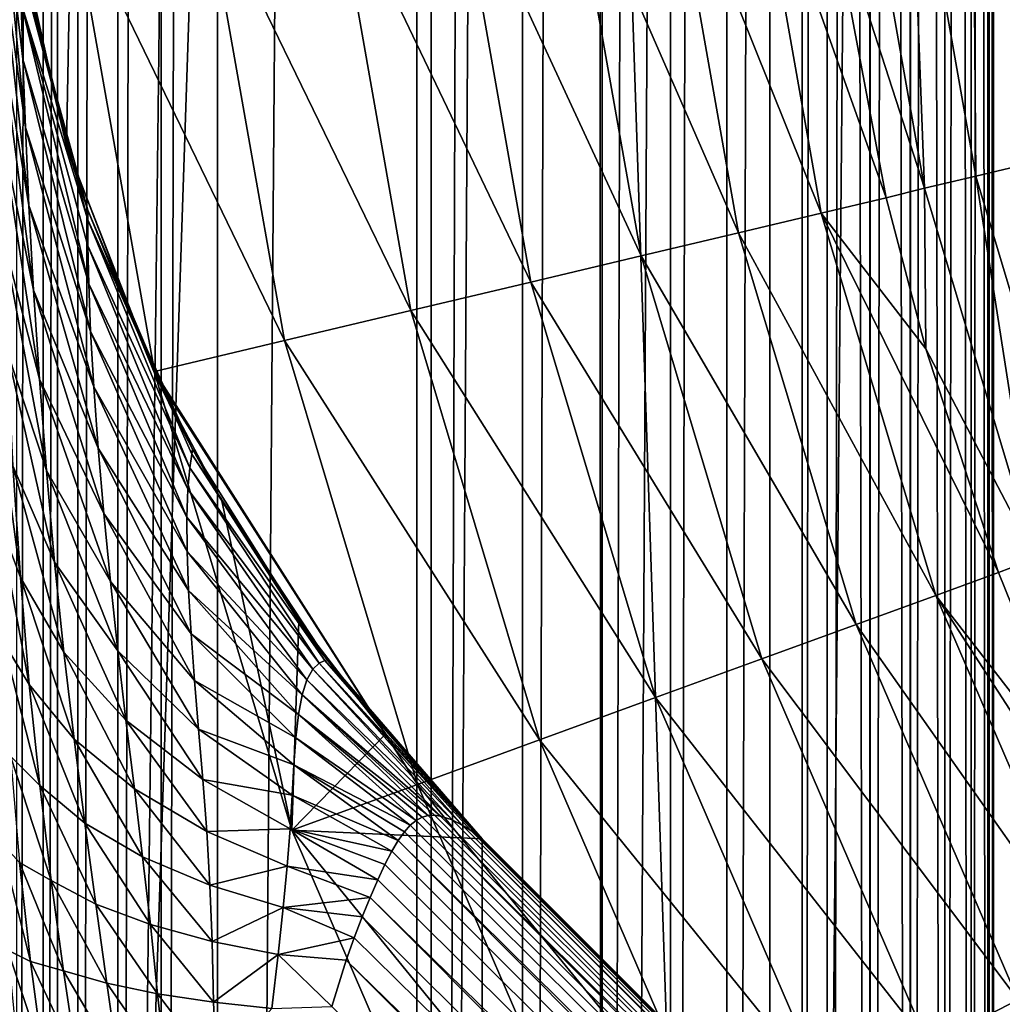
# Model space of a CAD drawing. Header units: metres. Extents: x -206 to 75, y -104 to 104.
# Tile 190 of 256: x -88.42 to -85.47, y -22.98 to -20.03. Entities that reach past the tile are written whole.
import ezdxf

# ---------------------------------------------------------------- set-up
doc = ezdxf.new("R2010")
doc.units = ezdxf.units.M
doc.layers.add('solid_01_1-CONSUMER_THERM_B_125288', color=7, linetype='CONTINUOUS')

msp = doc.modelspace()

# ---------------------------------------------------------------- linework, layer by layer
at = {"layer": 'solid_01_1-CONSUMER_THERM_B_125288'}
for points in [[(-93.358711, -67.339516), (-65.514557, 74.985474), (-65.493088, -75.014526)], [(-93.358711, -67.339516), (-93.257065, -66.795311), (-65.514557, 74.985474)], [(-93.276108, 66.204689), (-65.514557, 74.985474), (-93.257141, -66.241692)], [(-93.257065, -66.795311), (-93.257141, -66.241692), (-65.514557, 74.985474)], [(-76.404617, 63.580017, 75.400002), (-88.551651, 38.265007, 75.400002), (-76.395485, -63.61998, 75.400002)], [(-88.316216, 45.602341, 63.5), (-88.500031, -37.518745, 63.5), (-88.500069, 37.481255, 63.5)], [(-88.316216, 45.602341, 63.5), (-88.309662, -45.644012, 63.5), (-88.500031, -37.518745, 63.5)], [(-88.316216, 45.602341, 63.5), (-87.237053, 44.806118, 63.5), (-88.309662, -45.644012, 63.5)], [(-87.237053, 44.806118, 63.5), (-87.230614, -44.847637, 63.5), (-88.309662, -45.644012, 63.5)], [(-87.237053, 44.806118, 63.5), (-86.685722, 44.296795, 63.5), (-87.230614, -44.847637, 63.5)], [(-86.685722, 44.296795, 63.5), (-86.679352, -44.338234, 63.5), (-87.230614, -44.847637, 63.5)], [(-86.685722, 44.296795, 63.5), (-86.176315, 43.745533, 63.5), (-86.679352, -44.338234, 63.5)], [(-86.176315, 43.745533, 63.5), (-86.170029, -43.7869, 63.5), (-86.679352, -44.338234, 63.5)], [(-86.176315, 43.745533, 63.5), (-85.379936, 42.666481, 63.5), (-86.170029, -43.7869, 63.5)], [(-85.379936, 42.666481, 63.5), (-85.373802, -42.707733, 63.5), (-86.170029, -43.7869, 63.5)], [(-88.000031, -37.518745, 46), (-88.000069, 37.481255, 46), (-87.830803, 42.391392, 46)], [(-88.000031, -37.518745, 46), (-87.830803, 42.391392, 46), (-87.830765, -42.428883, 46)], [(-87.830803, 42.391392, 46), (-87.188499, 41.532684, 46), (-87.830765, -42.428883, 46)], [(-87.188499, 41.532684, 46), (-87.188461, -41.570175, 46), (-87.830765, -42.428883, 46)], [(-87.188499, 41.532684, 46), (-86.91507, 41.071209, 46), (-87.188461, -41.570175, 46)], [(-86.91507, 41.071209, 46), (-86.915031, -41.1087, 46), (-87.188461, -41.570175, 46)], [(-86.91507, 41.071209, 46), (-86.675079, 40.590832, 46), (-86.915031, -41.1087, 46)], [(-86.675079, 40.590832, 46), (-86.675041, -40.628326, 46), (-86.915031, -41.1087, 46)], [(-86.675079, 40.590832, 46), (-86.469856, 40.093933, 46), (-86.675041, -40.628326, 46)], [(-86.469856, 40.093933, 46), (-86.469818, -40.131424, 46), (-86.675041, -40.628326, 46)], [(-86.469856, 40.093933, 46), (-86.300804, 39.583771, 46), (-86.469818, -40.131424, 46)], [(-86.300804, 39.583771, 46), (-86.300766, -39.621262, 46), (-86.469818, -40.131424, 46)], [(-86.300804, 39.583771, 46), (-86.074844, 38.53772, 46), (-86.300766, -39.621262, 46)], [(-86.074844, 38.53772, 46), (-86.074814, -38.575211, 46), (-86.300766, -39.621262, 46)], [(-86.074844, 38.53772, 46), (-86.000069, 37.481255, 46), (-86.074814, -38.575211, 46)], [(-76.395485, -63.61998, 75.400002), (-88.551651, 38.265007, 75.400002), (-88.489967, 37.481255, 75.400002)], [(-86.000069, 37.481255, 48), (-88.500069, 37.481255, 48), (-88.500031, -37.518745, 48)], [(-86.000031, -37.518745, 55), (-88.500031, -37.518745, 55), (-88.500069, 37.481255, 55)], [(-86.000031, -37.518745, 55), (-88.500069, 37.481255, 55), (-86.000069, 37.481255, 55)], [(-86.000069, 37.481255, 57), (-88.500069, 37.481255, 57), (-88.500031, -37.518745, 57)], [(-86.000031, -37.518745, 48), (-86.000069, 37.481255, 48), (-88.500031, -37.518745, 48)], [(-86.000031, -37.518745, 57), (-86.000069, 37.481255, 57), (-88.500031, -37.518745, 57)], [(-76.395485, -63.61998, 75.400002), (-88.489967, 37.481255, 75.400002), (-88.489929, -37.518745, 75.400002)], [(-88.433243, -37.518745, 45.74966), (-88.433273, 37.481255, 45.74966), (-88.353806, 37.481255, 45.853367)], [(-88.353767, -37.518745, 45.853367), (-88.433243, -37.518745, 45.74966), (-88.353806, 37.481255, 45.853367)], [(-88.353767, -37.518745, 45.853367), (-88.353806, 37.481255, 45.853367), (-88.250183, 37.481255, 45.932949)], [(-88.250145, -37.518745, 45.932949), (-88.353767, -37.518745, 45.853367), (-88.250183, 37.481255, 45.932949)], [(-88.250145, -37.518745, 45.932949), (-88.250183, 37.481255, 45.932949), (-88.129478, 37.481255, 45.982964)], [(-88.12944, -37.518745, 45.982964), (-88.250145, -37.518745, 45.932949), (-88.129478, 37.481255, 45.982964)], [(-88.12944, -37.518745, 45.982964), (-88.129478, 37.481255, 45.982964), (-88.000069, 37.481255, 46)], [(-88.12944, -37.518745, 45.982964), (-88.000069, 37.481255, 46), (-88.000031, -37.518745, 46)], [(-86.000069, 37.481255, 46), (-86.000031, -37.518745, 46), (-86.074814, -38.575211, 46)], [(-85.871124, -37.518745, 47.983097), (-86.000069, 37.481255, 48), (-86.000031, -37.518745, 48)], [(-85.871162, 37.481255, 47.983097), (-86.000069, 37.481255, 48), (-85.871124, -37.518745, 47.983097)], [(-85.871124, -37.518745, 56.983097), (-86.000069, 37.481255, 57), (-86.000031, -37.518745, 57)], [(-85.871162, 37.481255, 56.983097), (-86.000069, 37.481255, 57), (-85.871124, -37.518745, 56.983097)], [(-85.870659, 37.481255, 55.017036), (-86.000031, -37.518745, 55), (-86.000069, 37.481255, 55)], [(-85.870659, 37.481255, 46.017036), (-86.000031, -37.518745, 46), (-86.000069, 37.481255, 46)], [(-85.870659, 37.481255, 55.017036), (-85.870621, -37.518745, 55.017036), (-86.000031, -37.518745, 55)], [(-85.870659, 37.481255, 46.017036), (-85.870621, -37.518745, 46.017036), (-86.000031, -37.518745, 46)], [(-85.871162, 37.481255, 47.983097), (-85.871124, -37.518745, 47.983097), (-85.750374, -37.518745, 47.933208)], [(-85.750404, 37.481255, 47.933208), (-85.871162, 37.481255, 47.983097), (-85.750374, -37.518745, 47.933208)], [(-85.871162, 37.481255, 56.983097), (-85.871124, -37.518745, 56.983097), (-85.750374, -37.518745, 56.933208)], [(-85.871162, 37.481255, 56.983097), (-85.750374, -37.518745, 56.933208), (-85.750404, 37.481255, 56.933208)], [(-85.749954, 37.481255, 46.067051), (-85.870621, -37.518745, 46.017036), (-85.870659, 37.481255, 46.017036)], [(-85.749954, 37.481255, 55.067051), (-85.870621, -37.518745, 55.017036), (-85.870659, 37.481255, 55.017036)], [(-85.749954, 37.481255, 46.067051), (-85.749916, -37.518745, 46.067051), (-85.870621, -37.518745, 46.017036)], [(-85.749954, 37.481255, 55.067051), (-85.749916, -37.518745, 55.067051), (-85.870621, -37.518745, 55.017036)], [(-85.750404, 37.481255, 47.933208), (-85.750374, -37.518745, 47.933208), (-85.64666, -37.518745, 47.853737)], [(-85.646698, 37.481255, 47.853737), (-85.750404, 37.481255, 47.933208), (-85.64666, -37.518745, 47.853737)], [(-85.750404, 37.481255, 56.933208), (-85.750374, -37.518745, 56.933208), (-85.64666, -37.518745, 56.853737)], [(-85.750404, 37.481255, 56.933208), (-85.64666, -37.518745, 56.853737), (-85.646698, 37.481255, 56.853737)], [(-85.646332, 37.481255, 46.146633), (-85.749916, -37.518745, 46.067051), (-85.749954, 37.481255, 46.067051)], [(-85.646332, 37.481255, 55.146633), (-85.749916, -37.518745, 55.067051), (-85.749954, 37.481255, 55.067051)], [(-85.646332, 37.481255, 46.146633), (-85.646294, -37.518745, 46.146633), (-85.749916, -37.518745, 46.067051)], [(-85.646332, 37.481255, 55.146633), (-85.646294, -37.518745, 55.146633), (-85.749916, -37.518745, 55.067051)], [(-85.646698, 37.481255, 47.853737), (-85.64666, -37.518745, 47.853737), (-85.567085, -37.518745, 47.750114)], [(-85.567116, 37.481255, 47.750114), (-85.646698, 37.481255, 47.853737), (-85.567085, -37.518745, 47.750114)], [(-85.646698, 37.481255, 56.853737), (-85.64666, -37.518745, 56.853737), (-85.567085, -37.518745, 56.750114)], [(-85.646698, 37.481255, 56.853737), (-85.567085, -37.518745, 56.750114), (-85.567116, 37.481255, 56.750114)], [(-85.566856, 37.481255, 46.25034), (-85.646294, -37.518745, 46.146633), (-85.646332, 37.481255, 46.146633)], [(-85.566856, 37.481255, 55.25034), (-85.646294, -37.518745, 55.146633), (-85.646332, 37.481255, 55.146633)], [(-85.566856, 37.481255, 46.25034), (-85.566826, -37.518745, 46.25034), (-85.646294, -37.518745, 46.146633)], [(-85.566856, 37.481255, 55.25034), (-85.566826, -37.518745, 55.25034), (-85.646294, -37.518745, 55.146633)], [(-85.567116, 37.481255, 47.750114), (-85.567085, -37.518745, 47.750114), (-85.517067, -37.518745, 47.62941)], [(-85.517105, 37.481255, 47.62941), (-85.567116, 37.481255, 47.750114), (-85.517067, -37.518745, 47.62941)], [(-85.567116, 37.481255, 56.750114), (-85.567085, -37.518745, 56.750114), (-85.517067, -37.518745, 56.62941)], [(-85.567116, 37.481255, 56.750114), (-85.517067, -37.518745, 56.62941), (-85.517105, 37.481255, 56.62941)], [(-85.516968, 37.481255, 46.371098), (-85.566826, -37.518745, 46.25034), (-85.566856, 37.481255, 46.25034)], [(-85.516968, 37.481255, 55.371098), (-85.566826, -37.518745, 55.25034), (-85.566856, 37.481255, 55.25034)], [(-85.516968, 37.481255, 46.371098), (-85.51693, -37.518745, 46.371098), (-85.566826, -37.518745, 46.25034)], [(-85.516968, 37.481255, 55.371098), (-85.51693, -37.518745, 55.371098), (-85.566826, -37.518745, 55.25034)], [(-85.517105, 37.481255, 47.62941), (-85.517067, -37.518745, 47.62941), (-85.500031, -37.518745, 47.5)], [(-85.517105, 37.481255, 47.62941), (-85.500031, -37.518745, 47.5), (-85.500069, 37.481255, 47.5)], [(-85.517105, 37.481255, 56.62941), (-85.517067, -37.518745, 56.62941), (-85.500031, -37.518745, 56.5)], [(-85.517105, 37.481255, 56.62941), (-85.500031, -37.518745, 56.5), (-85.500069, 37.481255, 56.5)], [(-85.516968, 37.481255, 46.371098), (-85.500069, 37.481255, 46.5), (-85.51693, -37.518745, 46.371098)], [(-85.516968, 37.481255, 55.371098), (-85.500069, 37.481255, 55.5), (-85.51693, -37.518745, 55.371098)], [(-85.500069, 37.481255, 46.5), (-85.500031, -37.518745, 46.5), (-85.51693, -37.518745, 46.371098)], [(-85.500069, 37.481255, 55.5), (-85.500031, -37.518745, 55.5), (-85.51693, -37.518745, 55.371098)], [(-85.500069, 37.481255, 46.5), (-85.500031, -37.518745, 47.5), (-85.500031, -37.518745, 46.5)], [(-85.500069, 37.481255, 46.5), (-85.500069, 37.481255, 47.5), (-85.500031, -37.518745, 47.5)], [(-85.500069, 37.481255, 55.5), (-85.500031, -37.518745, 56.5), (-85.500031, -37.518745, 55.5)], [(-85.500069, 37.481255, 55.5), (-85.500069, 37.481255, 56.5), (-85.500031, -37.518745, 56.5)], [(-85.351288, -19.326447, 1.525335), (-85.562386, -19.351151, 1.600154), (-85.367836, -20.453569, 1.600154)], [(-85.562386, -19.351151, 1.600154), (-85.751488, -19.373281, 1.720659), (-85.553093, -20.497503, 1.720659)], [(-85.367836, -20.453569, 1.600154), (-85.562386, -19.351151, 1.600154), (-85.553093, -20.497503, 1.720659)], [(-85.996506, -19.638428, 2.071429), (-85.70739, -20.534096, 1.880731), (-85.908997, -19.391714, 1.880731)], [(-85.751488, -19.373281, 1.720659), (-85.908997, -19.391714, 1.880731), (-85.70739, -20.534096, 1.880731)], [(-85.553093, -20.497503, 1.720659), (-85.751488, -19.373281, 1.720659), (-85.70739, -20.534096, 1.880731)], [(-88.498138, -19.436956, 13.561178), (-88.4076, -20.351997, 13.567477), (-88.415405, -20.146757, 13.357138)], [(-88.498138, -19.436956, 13.561178), (-88.495895, -19.706074, 13.818117), (-88.4076, -20.351997, 13.567477)], [(-88.498138, -19.436956, 13.561178), (-88.415405, -20.146757, 13.357138), (-88.420547, -19.978733, 13.108704)], [(-86.479027, -19.458424, 2.731638), (-86.017967, -20.608982, 2.419925), (-86.226303, -19.428848, 2.419925)], [(-86.226303, -19.428848, 2.419925), (-85.822258, -20.562544, 2.071429), (-85.996506, -19.638428, 2.071429)], [(-86.226303, -19.428848, 2.419925), (-86.017967, -20.608982, 2.419925), (-85.822258, -20.562544, 2.071429)], [(-86.778152, -19.493429, 2.998492), (-86.265549, -20.667728, 2.731638), (-86.479027, -19.458424, 2.731638)], [(-86.479027, -19.458424, 2.731638), (-86.265549, -20.667728, 2.731638), (-86.017967, -20.608982, 2.419925)], [(-87.115921, -19.532959, 3.213573), (-86.558571, -20.737257, 2.998492), (-86.778152, -19.493429, 2.998492)], [(-86.778152, -19.493429, 2.998492), (-86.558571, -20.737257, 2.998492), (-86.265549, -20.667728, 2.731638)], [(-87.483582, -19.575985, 3.371311), (-86.889458, -20.815769, 3.213573), (-87.115921, -19.532959, 3.213573)], [(-87.115921, -19.532959, 3.213573), (-86.889458, -20.815769, 3.213573), (-86.558571, -20.737257, 2.998492)], [(-87.87162, -19.621397, 3.467618), (-87.249634, -20.90123, 3.371311), (-87.483582, -19.575985, 3.371311)], [(-87.483582, -19.575985, 3.371311), (-87.249634, -20.90123, 3.371311), (-86.889458, -20.815769, 3.213573)], [(-88.269981, -19.667986, 3.5), (-87.629768, -20.991426, 3.467618), (-87.87162, -19.621397, 3.467618)], [(-87.87162, -19.621397, 3.467618), (-87.629768, -20.991426, 3.467618), (-87.249634, -20.90123, 3.371311)], [(-85.996506, -19.638428, 2.071429), (-85.822258, -20.562544, 2.071429), (-85.70739, -20.534096, 1.880731)], [(-88.283592, -20.406847, 3.5), (-88.269981, -19.667986, 3.5), (-88.445633, -19.687258, 3.5)], [(-88.283592, -20.406847, 3.5), (-88.445633, -19.687258, 3.5), (-88.424416, -19.817968, 12.5)], [(-88.283592, -20.406847, 3.5), (-88.020012, -21.083975, 3.5), (-88.269981, -19.667986, 3.5)], [(-88.269981, -19.667986, 3.5), (-88.020012, -21.083975, 3.5), (-87.629768, -20.991426, 3.467618)], [(-88.495895, -19.706074, 13.818117), (-88.396812, -20.585522, 13.740096), (-88.4076, -20.351997, 13.567477)], [(-88.495895, -19.706074, 13.818117), (-88.491913, -20.008875, 14.026341), (-88.396812, -20.585522, 13.740096)], [(-88.255493, -20.496201, 12.5), (-88.424416, -19.817968, 12.5), (-88.423424, -19.861811, 12.820566)], [(-88.283592, -20.406847, 3.5), (-88.424416, -19.817968, 12.5), (-88.255493, -20.496201, 12.5)], [(-88.423424, -19.861811, 12.820566), (-88.220398, -20.629261, 12.746501), (-88.220482, -20.600084, 12.5)], [(-88.423424, -19.861811, 12.820566), (-88.420547, -19.978733, 13.108704), (-88.220398, -20.629261, 12.746501)], [(-88.255493, -20.496201, 12.5), (-88.423424, -19.861811, 12.820566), (-88.220482, -20.600084, 12.5)], [(-88.420547, -19.978733, 13.108704), (-88.217384, -20.821259, 13.163244), (-88.219994, -20.70697, 12.969259)], [(-88.420547, -19.978733, 13.108704), (-88.415405, -20.146757, 13.357138), (-88.217384, -20.821259, 13.163244)], [(-88.420547, -19.978733, 13.108704), (-88.219994, -20.70697, 12.969259), (-88.220398, -20.629261, 12.746501)], [(-88.491913, -20.008875, 14.026341), (-88.382759, -20.83972, 13.874595), (-88.396812, -20.585522, 13.740096)], [(-88.491913, -20.008875, 14.026341), (-88.485512, -20.33539, 14.185228), (-88.382759, -20.83972, 13.874595)], [(-88.415405, -20.146757, 13.357138), (-88.211502, -20.964209, 13.329918), (-88.217384, -20.821259, 13.163244)], [(-88.415405, -20.146757, 13.357138), (-88.4076, -20.351997, 13.567477), (-88.211502, -20.964209, 13.329918)], [(-88.485512, -20.33539, 14.185228), (-88.36525, -21.107353, 13.971122), (-88.382759, -20.83972, 13.874595)], [(-88.485512, -20.33539, 14.185228), (-88.475983, -20.676327, 14.294842), (-88.36525, -21.107353, 13.971122)], [(-88.4076, -20.351997, 13.567477), (-88.201942, -21.130205, 13.469718), (-88.211502, -20.964209, 13.329918)], [(-88.4076, -20.351997, 13.567477), (-88.396812, -20.585522, 13.740096), (-88.201942, -21.130205, 13.469718)], [(-88.283592, -20.406847, 3.5), (-88.017456, -21.094751, 3.5), (-88.020012, -21.083975, 3.5)], [(-88.283592, -20.406847, 3.5), (-88.220482, -20.600084, 12.5), (-88.017456, -21.094751, 3.5)], [(-88.283592, -20.406847, 3.5), (-88.255493, -20.496201, 12.5), (-88.220482, -20.600084, 12.5)], [(-85.367836, -20.453569, 1.600154), (-85.553093, -20.497503, 1.720659), (-85.225525, -21.591091, 1.720659)], [(-85.553093, -20.497503, 1.720659), (-85.70739, -20.534096, 1.880731), (-85.374527, -21.645351, 1.880731)], [(-85.225525, -21.591091, 1.720659), (-85.553093, -20.497503, 1.720659), (-85.374527, -21.645351, 1.880731)], [(-85.822258, -20.562544, 2.071429), (-85.703529, -21.01582, 2.071429), (-85.70739, -20.534096, 1.880731)], [(-85.703529, -21.01582, 2.071429), (-85.374527, -21.645351, 1.880731), (-85.70739, -20.534096, 1.880731)], [(-86.017967, -20.608982, 2.419925), (-85.703529, -21.01582, 2.071429), (-85.822258, -20.562544, 2.071429)], [(-88.396812, -20.585522, 13.740096), (-88.188698, -21.314022, 13.582457), (-88.201942, -21.130205, 13.469718)], [(-88.396812, -20.585522, 13.740096), (-88.382759, -20.83972, 13.874595), (-88.188698, -21.314022, 13.582457)], [(-87.955246, -21.221237, 12.5), (-88.017456, -21.094751, 3.5), (-88.220482, -20.600084, 12.5)], [(-87.955246, -21.221237, 12.5), (-88.220482, -20.600084, 12.5), (-88.220398, -20.629261, 12.746501)], [(-88.220398, -20.629261, 12.746501), (-87.914146, -21.373291, 12.841648), (-87.907639, -21.332312, 12.678638)], [(-88.220398, -20.629261, 12.746501), (-88.219994, -20.70697, 12.969259), (-87.914146, -21.373291, 12.841648)], [(-88.220398, -20.629261, 12.746501), (-87.907639, -21.332312, 12.678638), (-87.905174, -21.316957, 12.5)], [(-87.955246, -21.221237, 12.5), (-88.220398, -20.629261, 12.746501), (-87.905174, -21.316957, 12.5)], [(-85.673904, -21.756912, 2.419925), (-86.017967, -20.608982, 2.419925), (-86.265549, -20.667728, 2.731638)], [(-86.017967, -20.608982, 2.419925), (-85.484917, -21.688044, 2.071429), (-85.703529, -21.01582, 2.071429)], [(-85.673904, -21.756912, 2.419925), (-85.484917, -21.688044, 2.071429), (-86.017967, -20.608982, 2.419925)], [(-88.475983, -20.676327, 14.294842), (-88.344177, -21.381605, 14.030983), (-88.36525, -21.107353, 13.971122)], [(-88.475983, -20.676327, 14.294842), (-88.462654, -21.022942, 14.356694), (-88.344177, -21.381605, 14.030983)], [(-85.912979, -21.844028, 2.731638), (-86.265549, -20.667728, 2.731638), (-86.558571, -20.737257, 2.998492)], [(-85.912979, -21.844028, 2.731638), (-85.673904, -21.756912, 2.419925), (-86.265549, -20.667728, 2.731638)], [(-88.219994, -20.70697, 12.969259), (-87.920059, -21.437193, 12.986154), (-87.914146, -21.373291, 12.841648)], [(-88.219994, -20.70697, 12.969259), (-88.217384, -20.821259, 13.163244), (-87.920059, -21.437193, 12.986154)], [(-86.195938, -21.94714, 2.998492), (-86.558571, -20.737257, 2.998492), (-86.889458, -20.815769, 3.213573)], [(-86.195938, -21.94714, 2.998492), (-85.912979, -21.844028, 2.731638), (-86.558571, -20.737257, 2.998492)], [(-88.382759, -20.83972, 13.874595), (-88.171967, -21.510515, 13.668328), (-88.188698, -21.314022, 13.582457)], [(-88.382759, -20.83972, 13.874595), (-88.36525, -21.107353, 13.971122), (-88.171967, -21.510515, 13.668328)], [(-88.217384, -20.821259, 13.163244), (-87.922943, -21.521698, 13.113548), (-87.920059, -21.437193, 12.986154)], [(-88.217384, -20.821259, 13.163244), (-88.211502, -20.964209, 13.329918), (-87.922943, -21.521698, 13.113548)], [(-86.515457, -22.063572, 3.213573), (-86.889458, -20.815769, 3.213573), (-87.249634, -20.90123, 3.371311)], [(-86.515457, -22.063572, 3.213573), (-86.195938, -21.94714, 2.998492), (-86.889458, -20.815769, 3.213573)], [(-86.863266, -22.19031, 3.371311), (-87.249634, -20.90123, 3.371311), (-87.629768, -20.991426, 3.467618)], [(-86.863266, -22.19031, 3.371311), (-86.515457, -22.063572, 3.213573), (-87.249634, -20.90123, 3.371311)], [(-88.211502, -20.964209, 13.329918), (-87.922043, -21.624359, 13.224366), (-87.922943, -21.521698, 13.113548)], [(-88.211502, -20.964209, 13.329918), (-88.201942, -21.130205, 13.469718), (-87.922043, -21.624359, 13.224366)], [(-87.230339, -22.32407, 3.467618), (-87.629768, -20.991426, 3.467618), (-88.020012, -21.083975, 3.5)], [(-87.230339, -22.32407, 3.467618), (-86.863266, -22.19031, 3.371311), (-87.629768, -20.991426, 3.467618)], [(-85.703529, -21.01582, 2.071429), (-85.484917, -21.688044, 2.071429), (-85.374527, -21.645351, 1.880731)], [(-88.462654, -21.022942, 14.356694), (-88.319595, -21.656376, 14.056748), (-88.344177, -21.381605, 14.030983)], [(-88.462654, -21.022942, 14.356694), (-88.444992, -21.367294, 14.373915), (-88.319595, -21.656376, 14.056748)], [(-88.36525, -21.107353, 13.971122), (-88.152107, -21.714842, 13.728361), (-88.171967, -21.510515, 13.668328)], [(-88.36525, -21.107353, 13.971122), (-88.344177, -21.381605, 14.030983), (-88.152107, -21.714842, 13.728361)], [(-87.230339, -22.32407, 3.467618), (-88.020012, -21.083975, 3.5), (-88.017456, -21.094751, 3.5)], [(-87.60717, -22.46139, 3.5), (-87.230339, -22.32407, 3.467618), (-88.017456, -21.094751, 3.5)], [(-87.817833, -21.472879, 3.5), (-87.60717, -22.46139, 3.5), (-88.017456, -21.094751, 3.5)], [(-87.955246, -21.221237, 12.5), (-87.905174, -21.316957, 12.5), (-88.017456, -21.094751, 3.5)], [(-87.817833, -21.472879, 3.5), (-88.017456, -21.094751, 3.5), (-87.905174, -21.316957, 12.5)], [(-88.497406, -21.138247, 14.700426), (-88.422668, -21.702602, 14.351172), (-88.444992, -21.367294, 14.373915)], [(-88.497406, -21.138247, 14.700426), (-88.488892, -21.526264, 14.655365), (-88.422668, -21.702602, 14.351172)], [(-88.201942, -21.130205, 13.469718), (-87.917419, -21.74227, 13.318614), (-87.922043, -21.624359, 13.224366)], [(-88.201942, -21.130205, 13.469718), (-88.188698, -21.314022, 13.582457), (-87.917419, -21.74227, 13.318614)], [(-88.188698, -21.314022, 13.582457), (-87.909561, -21.872343, 13.396493), (-87.917419, -21.74227, 13.318614)], [(-88.188698, -21.314022, 13.582457), (-88.171967, -21.510515, 13.668328), (-87.909561, -21.872343, 13.396493)], [(-87.907639, -21.332312, 12.678638), (-87.914146, -21.373291, 12.841648), (-87.508186, -21.952143, 12.618832)], [(-87.545052, -21.890656, 12.5), (-87.905174, -21.316957, 12.5), (-87.907639, -21.332312, 12.678638)], [(-87.907639, -21.332312, 12.678638), (-87.508186, -21.952143, 12.618832), (-87.501625, -21.949518, 12.5)], [(-87.545052, -21.890656, 12.5), (-87.907639, -21.332312, 12.678638), (-87.501625, -21.949518, 12.5)], [(-87.817833, -21.472879, 3.5), (-87.905174, -21.316957, 12.5), (-87.545052, -21.890656, 12.5)], [(-88.444992, -21.367294, 14.373915), (-88.291771, -21.926617, 14.052155), (-88.319595, -21.656376, 14.056748)], [(-88.444992, -21.367294, 14.373915), (-88.422668, -21.702602, 14.351172), (-88.291771, -21.926617, 14.052155)], [(-87.914146, -21.373291, 12.841648), (-87.920059, -21.437193, 12.986154), (-87.525314, -21.959969, 12.729332)], [(-87.914146, -21.373291, 12.841648), (-87.525314, -21.959969, 12.729332), (-87.508186, -21.952143, 12.618832)], [(-88.344177, -21.381605, 14.030983), (-88.129669, -21.922766, 13.764478), (-88.152107, -21.714842, 13.728361)], [(-88.344177, -21.381605, 14.030983), (-88.319595, -21.656376, 14.056748), (-88.129669, -21.922766, 13.764478)], [(-87.920059, -21.437193, 12.986154), (-87.922943, -21.521698, 13.113548), (-87.544785, -21.978342, 12.830626)], [(-87.920059, -21.437193, 12.986154), (-87.544785, -21.978342, 12.830626), (-87.525314, -21.959969, 12.729332)], [(-87.586502, -21.832739, 3.5), (-87.60717, -22.46139, 3.5), (-87.817833, -21.472879, 3.5)], [(-87.586502, -21.832739, 3.5), (-87.817833, -21.472879, 3.5), (-87.545052, -21.890656, 12.5)], [(-88.171967, -21.510515, 13.668328), (-87.899185, -22.011667, 13.458699), (-87.909561, -21.872343, 13.396493)], [(-88.171967, -21.510515, 13.668328), (-88.152107, -21.714842, 13.728361), (-87.899185, -22.011667, 13.458699)], [(-87.922943, -21.521698, 13.113548), (-87.562256, -22.010006, 12.924109), (-87.544785, -21.978342, 12.830626)], [(-87.922943, -21.521698, 13.113548), (-87.922043, -21.624359, 13.224366), (-87.562256, -22.010006, 12.924109)], [(-88.488892, -21.526264, 14.655365), (-88.395691, -22.023611, 14.294474), (-88.422668, -21.702602, 14.351172)], [(-88.488892, -21.526264, 14.655365), (-88.473938, -21.894554, 14.571081), (-88.395691, -22.023611, 14.294474)], [(-87.922043, -21.624359, 13.224366), (-87.576317, -22.055426, 13.010438), (-87.562256, -22.010006, 12.924109)], [(-87.922043, -21.624359, 13.224366), (-87.917419, -21.74227, 13.318614), (-87.576317, -22.055426, 13.010438)], [(-88.319595, -21.656376, 14.056748), (-88.105385, -22.130966, 13.779384), (-88.129669, -21.922766, 13.764478)], [(-88.319595, -21.656376, 14.056748), (-88.291771, -21.926617, 14.052155), (-88.105385, -22.130966, 13.779384)], [(-85.484917, -21.688044, 2.071429), (-85.221703, -22.339029, 2.071429), (-85.374527, -21.645351, 1.880731)], [(-85.673904, -21.756912, 2.419925), (-85.221703, -22.339029, 2.071429), (-85.484917, -21.688044, 2.071429)], [(-88.422668, -21.702602, 14.351172), (-88.261269, -22.188669, 14.021883), (-88.291771, -21.926617, 14.052155)], [(-88.422668, -21.702602, 14.351172), (-88.395691, -22.023611, 14.294474), (-88.261269, -22.188669, 14.021883)], [(-88.152107, -21.714842, 13.728361), (-87.887192, -22.15782, 13.506452), (-87.899185, -22.011667, 13.458699)], [(-88.152107, -21.714842, 13.728361), (-88.129669, -21.922766, 13.764478), (-87.887192, -22.15782, 13.506452)], [(-87.917419, -21.74227, 13.318614), (-87.586983, -22.113873, 13.089794), (-87.576317, -22.055426, 13.010438)], [(-87.917419, -21.74227, 13.318614), (-87.909561, -21.872343, 13.396493), (-87.586983, -22.113873, 13.089794)], [(-85.198769, -22.85708, 2.419925), (-85.673904, -21.756912, 2.419925), (-85.912979, -21.844028, 2.731638)], [(-85.673904, -21.756912, 2.419925), (-85.019066, -22.766718, 2.071429), (-85.221703, -22.339029, 2.071429)], [(-85.198769, -22.85708, 2.419925), (-85.019066, -22.766718, 2.071429), (-85.673904, -21.756912, 2.419925)], [(-87.324814, -22.172041, 3.5), (-87.60717, -22.46139, 3.5), (-87.586502, -21.832739, 3.5)], [(-87.586502, -21.832739, 3.5), (-87.545052, -21.890656, 12.5), (-87.501625, -21.949518, 12.5)], [(-87.324814, -22.172041, 3.5), (-87.586502, -21.832739, 3.5), (-87.501625, -21.949518, 12.5)], [(-85.426102, -22.97139, 2.731638), (-85.912979, -21.844028, 2.731638), (-86.195938, -21.94714, 2.998492)], [(-85.426102, -22.97139, 2.731638), (-85.198769, -22.85708, 2.419925), (-85.912979, -21.844028, 2.731638)], [(-87.909561, -21.872343, 13.396493), (-87.594902, -22.184204, 13.162344), (-87.586983, -22.113873, 13.089794)], [(-87.909561, -21.872343, 13.396493), (-87.899185, -22.011667, 13.458699), (-87.594902, -22.184204, 13.162344)], [(-88.473938, -21.894554, 14.571081), (-88.364487, -22.327061, 14.210903), (-88.395691, -22.023611, 14.294474)], [(-88.473938, -21.894554, 14.571081), (-88.452431, -22.239096, 14.455805), (-88.364487, -22.327061, 14.210903)], [(-88.291771, -21.926617, 14.052155), (-88.080246, -22.337353, 13.77633), (-88.105385, -22.130966, 13.779384)], [(-88.291771, -21.926617, 14.052155), (-88.261269, -22.188669, 14.021883), (-88.080246, -22.337353, 13.77633)], [(-88.129669, -21.922766, 13.764478), (-87.874695, -22.309151, 13.541367), (-87.887192, -22.15782, 13.506452)], [(-88.129669, -21.922766, 13.764478), (-88.105385, -22.130966, 13.779384), (-87.874695, -22.309151, 13.541367)], [(-87.525314, -21.959969, 12.729332), (-87.544785, -21.978342, 12.830626), (-87.095566, -22.446489, 12.664712)], [(-87.508186, -21.952143, 12.618832), (-87.525314, -21.959969, 12.729332), (-87.050751, -22.476048, 12.575701)], [(-87.525314, -21.959969, 12.729332), (-87.095566, -22.446489, 12.664712), (-87.070175, -22.462509, 12.618376)], [(-87.525314, -21.959969, 12.729332), (-87.070175, -22.462509, 12.618376), (-87.050751, -22.476048, 12.575701)], [(-87.501625, -21.949518, 12.5), (-87.508186, -21.952143, 12.618832), (-87.035576, -22.487165, 12.5)], [(-87.508186, -21.952143, 12.618832), (-87.039093, -22.484556, 12.535916), (-87.035576, -22.487165, 12.5)], [(-87.508186, -21.952143, 12.618832), (-87.050751, -22.476048, 12.575701), (-87.039093, -22.484556, 12.535916)], [(-87.324814, -22.172041, 3.5), (-87.501625, -21.949518, 12.5), (-87.035576, -22.487165, 12.5)], [(-85.69516, -23.106684, 2.998492), (-86.195938, -21.94714, 2.998492), (-86.515457, -22.063572, 3.213573)], [(-85.69516, -23.106684, 2.998492), (-85.426102, -22.97139, 2.731638), (-86.195938, -21.94714, 2.998492)], [(-87.544785, -21.978342, 12.830626), (-87.562256, -22.010006, 12.924109), (-87.125862, -22.430719, 12.717447)], [(-87.544785, -21.978342, 12.830626), (-87.125862, -22.430719, 12.717447), (-87.095566, -22.446489, 12.664712)], [(-88.395691, -22.023611, 14.294474), (-88.228996, -22.440695, 13.971258), (-88.261269, -22.188669, 14.021883)], [(-88.395691, -22.023611, 14.294474), (-88.364487, -22.327061, 14.210903), (-88.228996, -22.440695, 13.971258)], [(-87.899185, -22.011667, 13.458699), (-87.601036, -22.265335, 13.228423), (-87.594902, -22.184204, 13.162344)], [(-87.899185, -22.011667, 13.458699), (-87.887192, -22.15782, 13.506452), (-87.601036, -22.265335, 13.228423)], [(-87.562256, -22.010006, 12.924109), (-87.576317, -22.055426, 13.010438), (-87.160606, -22.419027, 12.780789)], [(-87.562256, -22.010006, 12.924109), (-87.160606, -22.419027, 12.780789), (-87.125862, -22.430719, 12.717447)], [(-87.576317, -22.055426, 13.010438), (-87.586983, -22.113873, 13.089794), (-87.197739, -22.417694, 12.856084)], [(-87.576317, -22.055426, 13.010438), (-87.197739, -22.417694, 12.856084), (-87.179024, -22.416698, 12.817101)], [(-87.576317, -22.055426, 13.010438), (-87.179024, -22.416698, 12.817101), (-87.160606, -22.419027, 12.780789)], [(-85.998993, -23.259459, 3.213573), (-86.515457, -22.063572, 3.213573), (-86.863266, -22.19031, 3.371311)], [(-85.998993, -23.259459, 3.213573), (-85.69516, -23.106684, 2.998492), (-86.515457, -22.063572, 3.213573)], [(-87.586983, -22.113873, 13.089794), (-87.594902, -22.184204, 13.162344), (-87.233955, -22.43231, 12.938953)], [(-87.586983, -22.113873, 13.089794), (-87.233955, -22.43231, 12.938953), (-87.216026, -22.422806, 12.896791)], [(-87.586983, -22.113873, 13.089794), (-87.216026, -22.422806, 12.896791), (-87.197739, -22.417694, 12.856084)], [(-88.105385, -22.130966, 13.779384), (-87.862953, -22.46504, 13.565227), (-87.874695, -22.309151, 13.541367)], [(-88.105385, -22.130966, 13.779384), (-88.080246, -22.337353, 13.77633), (-87.862953, -22.46504, 13.565227)], [(-87.887192, -22.15782, 13.506452), (-87.606552, -22.35655, 13.288519), (-87.601036, -22.265335, 13.228423)], [(-87.887192, -22.15782, 13.506452), (-87.874695, -22.309151, 13.541367), (-87.606552, -22.35655, 13.288519)], [(-87.035576, -22.487165, 3.5), (-87.60717, -22.46139, 3.5), (-87.324814, -22.172041, 3.5)], [(-87.035576, -22.487165, 3.5), (-87.324814, -22.172041, 3.5), (-87.035576, -22.487165, 12.5)], [(-88.261269, -22.188669, 14.021883), (-88.055473, -22.541439, 13.758787), (-88.080246, -22.337353, 13.77633)], [(-88.261269, -22.188669, 14.021883), (-88.228996, -22.440695, 13.971258), (-88.055473, -22.541439, 13.758787)], [(-87.594902, -22.184204, 13.162344), (-87.601036, -22.265335, 13.228423), (-87.251579, -22.446507, 12.982288)], [(-87.594902, -22.184204, 13.162344), (-87.251579, -22.446507, 12.982288), (-87.233955, -22.43231, 12.938953)], [(-86.329704, -23.425755, 3.371311), (-86.863266, -22.19031, 3.371311), (-87.230339, -22.32407, 3.467618)], [(-86.329704, -23.425755, 3.371311), (-85.998993, -23.259459, 3.213573), (-86.863266, -22.19031, 3.371311)], [(-88.452431, -22.239096, 14.455805), (-88.329933, -22.612476, 14.108322), (-88.364487, -22.327061, 14.210903)], [(-88.452431, -22.239096, 14.455805), (-88.424835, -22.558666, 14.31895), (-88.329933, -22.612476, 14.108322)], [(-87.601036, -22.265335, 13.228423), (-87.606552, -22.35655, 13.288519), (-87.287964, -22.49206, 13.075119)], [(-87.601036, -22.265335, 13.228423), (-87.287964, -22.49206, 13.075119), (-87.269485, -22.466232, 13.02775)], [(-87.601036, -22.265335, 13.228423), (-87.269485, -22.466232, 13.02775), (-87.251579, -22.446507, 12.982288)], [(-87.874695, -22.309151, 13.541367), (-87.61277, -22.457743, 13.343154), (-87.606552, -22.35655, 13.288519)], [(-87.874695, -22.309151, 13.541367), (-87.862953, -22.46504, 13.565227), (-87.61277, -22.457743, 13.343154)], [(-88.364487, -22.327061, 14.210903), (-88.196068, -22.683388, 13.905837), (-88.228996, -22.440695, 13.971258)], [(-88.364487, -22.327061, 14.210903), (-88.329933, -22.612476, 14.108322), (-88.196068, -22.683388, 13.905837)], [(-88.080246, -22.337353, 13.77633), (-87.853333, -22.626234, 13.579635), (-87.862953, -22.46504, 13.565227)], [(-88.080246, -22.337353, 13.77633), (-88.055473, -22.541439, 13.758787), (-87.853333, -22.626234, 13.579635)], [(-86.678749, -23.601265, 3.467618), (-87.230339, -22.32407, 3.467618), (-87.60717, -22.46139, 3.5)], [(-86.678749, -23.601265, 3.467618), (-86.329704, -23.425755, 3.371311), (-87.230339, -22.32407, 3.467618)], [(-87.606552, -22.35655, 13.288519), (-87.61277, -22.457743, 13.343154), (-87.307365, -22.524677, 13.124171)], [(-87.606552, -22.35655, 13.288519), (-87.307365, -22.524677, 13.124171), (-87.287964, -22.49206, 13.075119)], [(-87.233955, -22.43231, 12.938953), (-87.251579, -22.446507, 12.982288), (-77.827141, -31.835087, 12.933075)], [(-87.216026, -22.422806, 12.896791), (-87.233955, -22.43231, 12.938953), (-77.827141, -31.835087, 12.933075)], [(-87.197739, -22.417694, 12.856084), (-87.216026, -22.422806, 12.896791), (-77.774948, -31.782888, 12.721427)], [(-87.216026, -22.422806, 12.896791), (-77.827141, -31.835087, 12.933075), (-77.774948, -31.782888, 12.721427)], [(-87.179024, -22.416698, 12.817101), (-87.197739, -22.417694, 12.856084), (-77.774948, -31.782888, 12.721427)], [(-87.160606, -22.419027, 12.780789), (-87.179024, -22.416698, 12.817101), (-77.774948, -31.782888, 12.721427)], [(-87.125862, -22.430719, 12.717447), (-87.160606, -22.419027, 12.780789), (-77.774948, -31.782888, 12.721427)], [(-87.125862, -22.430719, 12.717447), (-77.774948, -31.782888, 12.721427), (-77.757393, -31.765335, 12.5)], [(-87.095566, -22.446489, 12.664712), (-87.125862, -22.430719, 12.717447), (-77.757393, -31.765335, 12.5)], [(-88.228996, -22.440695, 13.971258), (-88.032204, -22.74497, 13.729968), (-88.055473, -22.541439, 13.758787)], [(-88.228996, -22.440695, 13.971258), (-88.196068, -22.683388, 13.905837), (-88.032204, -22.74497, 13.729968)], [(-87.862953, -22.46504, 13.565227), (-87.621132, -22.569632, 13.392656), (-87.61277, -22.457743, 13.343154)], [(-87.862953, -22.46504, 13.565227), (-87.853333, -22.626234, 13.579635), (-87.621132, -22.569632, 13.392656)], [(-87.61277, -22.457743, 13.343154), (-87.621132, -22.569632, 13.392656), (-87.349487, -22.610661, 13.223137)], [(-87.61277, -22.457743, 13.343154), (-87.349487, -22.610661, 13.223137), (-87.327827, -22.56424, 13.173878)], [(-87.61277, -22.457743, 13.343154), (-87.327827, -22.56424, 13.173878), (-87.307365, -22.524677, 13.124171)], [(-86.678749, -23.601265, 3.467618), (-87.60717, -22.46139, 3.5), (-87.037071, -23.781445, 3.5)], [(-87.035576, -22.487165, 3.5), (-87.037071, -23.781445, 3.5), (-87.60717, -22.46139, 3.5)], [(-87.269485, -22.466232, 13.02775), (-87.287964, -22.49206, 13.075119), (-77.827141, -31.835087, 12.933075)], [(-87.251579, -22.446507, 12.982288), (-87.269485, -22.466232, 13.02775), (-77.827141, -31.835087, 12.933075)], [(-87.070175, -22.462509, 12.618376), (-87.095566, -22.446489, 12.664712), (-77.757393, -31.765335, 12.5)], [(-87.050751, -22.476048, 12.575701), (-87.070175, -22.462509, 12.618376), (-77.757393, -31.765335, 12.5)], [(-88.481834, -22.49515, 14.540584), (-88.392075, -22.85627, 14.17108), (-88.424835, -22.558666, 14.31895)], [(-88.481834, -22.49515, 14.540584), (-88.45977, -22.821917, 14.359875), (-88.392075, -22.85627, 14.17108)], [(-87.287964, -22.49206, 13.075119), (-87.307365, -22.524677, 13.124171), (-77.911362, -31.919308, 13.122963)], [(-87.287964, -22.49206, 13.075119), (-77.911362, -31.919308, 13.122963), (-77.827141, -31.835087, 12.933075)], [(-87.039093, -22.484556, 12.535916), (-87.050751, -22.476048, 12.575701), (-77.757393, -31.765335, 12.5)], [(-87.039093, -22.484556, 12.535916), (-77.757393, -31.765335, 12.5), (-87.035576, -22.487165, 12.5)], [(-87.035576, -22.487165, 3.5), (-77.757393, -31.765335, 3.5), (-87.037071, -23.781445, 3.5)], [(-87.035576, -22.487165, 3.5), (-77.757393, -31.765335, 12.5), (-77.757393, -31.765335, 3.5)], [(-87.035576, -22.487165, 3.5), (-87.035576, -22.487165, 12.5), (-77.757393, -31.765335, 12.5)], [(-87.307365, -22.524677, 13.124171), (-87.327827, -22.56424, 13.173878), (-77.911362, -31.919308, 13.122963)], [(-88.055473, -22.541439, 13.758787), (-87.846809, -22.795385, 13.585505), (-87.853333, -22.626234, 13.579635)], [(-88.055473, -22.541439, 13.758787), (-88.032204, -22.74497, 13.729968), (-87.846809, -22.795385, 13.585505)], [(-88.424835, -22.558666, 14.31895), (-88.292976, -22.883537, 13.99504), (-88.329933, -22.612476, 14.108322)], [(-88.424835, -22.558666, 14.31895), (-88.392075, -22.85627, 14.17108), (-88.292976, -22.883537, 13.99504)], [(-87.853333, -22.626234, 13.579635), (-87.63295, -22.694056, 13.436818), (-87.621132, -22.569632, 13.392656)], [(-87.621132, -22.569632, 13.392656), (-87.63295, -22.694056, 13.436818), (-87.372276, -22.663612, 13.270741)], [(-87.621132, -22.569632, 13.392656), (-87.372276, -22.663612, 13.270741), (-87.349487, -22.610661, 13.223137)], [(-87.327827, -22.56424, 13.173878), (-87.349487, -22.610661, 13.223137), (-77.911362, -31.919308, 13.122963)], [(-88.329933, -22.612476, 14.108322), (-88.163109, -22.921219, 13.83091), (-88.196068, -22.683388, 13.905837)], [(-88.329933, -22.612476, 14.108322), (-88.292976, -22.883537, 13.99504), (-88.163109, -22.921219, 13.83091)], [(-87.349487, -22.610661, 13.223137), (-87.372276, -22.663612, 13.270741), (-77.911362, -31.919308, 13.122963)], [(-87.853333, -22.626234, 13.579635), (-87.846809, -22.795385, 13.585505), (-87.63295, -22.694056, 13.436818)], [(-87.63295, -22.694056, 13.436818), (-87.395874, -22.721983, 13.315196), (-87.372276, -22.663612, 13.270741)], [(-87.372276, -22.663612, 13.270741), (-87.395874, -22.721983, 13.315196), (-78.023376, -32.031322, 13.281551)], [(-87.372276, -22.663612, 13.270741), (-78.023376, -32.031322, 13.281551), (-77.911362, -31.919308, 13.122963)], [(-88.196068, -22.683388, 13.905837), (-88.010498, -22.953054, 13.692211), (-88.032204, -22.74497, 13.729968)], [(-88.196068, -22.683388, 13.905837), (-88.163109, -22.921219, 13.83091), (-88.010498, -22.953054, 13.692211)], [(-87.846809, -22.795385, 13.585505), (-87.648903, -22.834408, 13.474385), (-87.63295, -22.694056, 13.436818)], [(-87.63295, -22.694056, 13.436818), (-87.648903, -22.834408, 13.474385), (-87.419945, -22.78512, 13.35567)], [(-87.63295, -22.694056, 13.436818), (-87.419945, -22.78512, 13.35567), (-87.395874, -22.721983, 13.315196)], [(-87.395874, -22.721983, 13.315196), (-87.419945, -22.78512, 13.35567), (-78.023376, -32.031322, 13.281551)], [(-88.032204, -22.74497, 13.729968), (-87.842628, -22.978054, 13.582407), (-87.846809, -22.795385, 13.585505)], [(-88.032204, -22.74497, 13.729968), (-88.010498, -22.953054, 13.692211), (-87.842628, -22.978054, 13.582407)], [(-87.648903, -22.834408, 13.474385), (-87.443802, -22.851873, 13.39128), (-87.419945, -22.78512, 13.35567)], [(-87.419945, -22.78512, 13.35567), (-87.443802, -22.851873, 13.39128), (-78.023376, -32.031322, 13.281551)], [(-88.45977, -22.821917, 14.359875), (-88.354553, -23.142157, 14.025416), (-88.392075, -22.85627, 14.17108)], [(-88.45977, -22.821917, 14.359875), (-88.43045, -23.129265, 14.184193), (-88.354553, -23.142157, 14.025416)], [(-87.846809, -22.795385, 13.585505), (-87.842628, -22.978054, 13.582407), (-87.648903, -22.834408, 13.474385)], [(-87.842628, -22.978054, 13.582407), (-87.667221, -22.996542, 13.502409), (-87.648903, -22.834408, 13.474385)], [(-87.648903, -22.834408, 13.474385), (-87.667221, -22.996542, 13.502409), (-87.486839, -22.990644, 13.445751)], [(-87.648903, -22.834408, 13.474385), (-87.486839, -22.990644, 13.445751), (-87.443802, -22.851873, 13.39128)], [(-87.443802, -22.851873, 13.39128), (-87.486839, -22.990644, 13.445751), (-78.157555, -32.165497, 13.400871)], [(-87.443802, -22.851873, 13.39128), (-78.157555, -32.165497, 13.400871), (-78.023376, -32.031322, 13.281551)], [(-88.392075, -22.85627, 14.17108), (-88.252838, -23.15111, 13.880537), (-88.292976, -22.883537, 13.99504)], [(-88.392075, -22.85627, 14.17108), (-88.354553, -23.142157, 14.025416), (-88.252838, -23.15111, 13.880537)], [(-88.292976, -22.883537, 13.99504), (-88.127579, -23.165276, 13.751654), (-88.163109, -22.921219, 13.83091)], [(-88.292976, -22.883537, 13.99504), (-88.252838, -23.15111, 13.880537), (-88.127579, -23.165276, 13.751654)], [(-88.163109, -22.921219, 13.83091), (-87.985603, -23.176794, 13.646752), (-88.010498, -22.953054, 13.692211)], [(-88.163109, -22.921219, 13.83091), (-88.127579, -23.165276, 13.751654), (-87.985603, -23.176794, 13.646752)], [(-88.010498, -22.953054, 13.692211), (-87.83358, -23.185173, 13.568122), (-87.842628, -22.978054, 13.582407)], [(-88.010498, -22.953054, 13.692211), (-87.985603, -23.176794, 13.646752), (-87.83358, -23.185173, 13.568122)], [(-84.811516, -24.034533, 2.731638), (-85.426102, -22.97139, 2.731638), (-85.69516, -23.106684, 2.998492)], [(-87.842628, -22.978054, 13.582407), (-87.83358, -23.185173, 13.568122), (-87.667221, -22.996542, 13.502409)]]:
    msp.add_3dface(points, dxfattribs=at)

doc.saveas('drawing.dxf')
